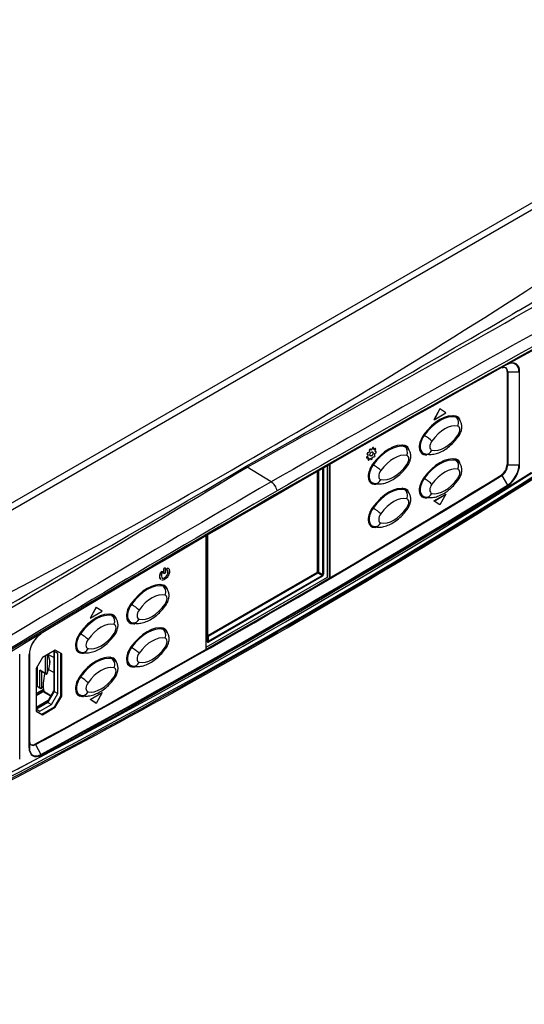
# Model space of a CAD drawing. Header units: millimetres. Extents: x 0 to 1188, y 0 to 840.
# Tile 18 of 21: x 968 to 1046, y 301 to 454. Entities that reach past the tile are written whole.
import ezdxf

# ---------------------------------------------------------------- set-up
doc = ezdxf.new("R2010")
doc.units = ezdxf.units.MM
doc.layers.add('Bordo', color=7, linetype='Continuous')
doc.layers.add('DV4_Bordo', color=7, linetype='Continuous')

# ---------------------------------------------------------------- blocks, each defined once
blk = doc.blocks.new('SE3')
at = {"layer": 'DV4_Bordo', "color": 7}
for p, q in [((883.39, 330.88), (1097.76, 454.65)), ((1045.51, 408.93), (1044.57, 408.37)), ((1043.78, 399.5), (1043.89, 399.45)), ((1043.89, 399.45), (1045.63, 399.46)), ((1045.63, 399.46), (1045.63, 385.04)), ((1045.72, 385.06), (1045.72, 399.48)), ((1035.82, 392.41), (1035.41, 392.65)), ((1030.93, 389.59), (1030.81, 389.66)), ((1027.9, 387.84), (1027.49, 388.08)), ((1030.83, 386.64), (1030.71, 386.72)), ((1022.65, 386.39), (1022.63, 386.4)), ((1035.82, 385.71), (1035.41, 385.95)), ((1014.41, 368.5), (1014.41, 384.12)), ((1014.53, 384.17), (1014.53, 368.38)), ((1015.18, 368.01), (1015.18, 384.54)), ((1015.3, 384.57), (1015.3, 368.04)), ((1023.01, 385.02), (1022.89, 385.08)), ((1043.78, 385.08), (1043.89, 385.03)), ((1043.89, 385.03), (1045.63, 385.04)), ((1022.91, 382.07), (1022.79, 382.14)), ((1030.93, 382.89), (1030.81, 382.96)), ((1042.84, 383.42), (1042.94, 383.36)), ((1042.94, 383.36), (1043.83, 381.86)), ((1008.11, 381.01), (1008.11, 381.01)), ((1008.11, 381.01), (1008.11, 381.01)), ((1027.9, 381.14), (1027.49, 381.38)), ((1030.83, 379.94), (1030.71, 380.02)), ((1023.01, 378.32), (1022.89, 378.38)), ((1022.91, 375.37), (1022.79, 375.44)), ((997.26, 357.62), (997.26, 374.16)), ((1014.28, 368.28), (1014.24, 368.31)), ((1014.36, 368.52), (1014.41, 368.5)), ((1014.53, 368.38), (1015.18, 368.01)), ((997.39, 358.53), (1014.28, 368.28)), ((1014.44, 368.23), (997.4, 358.39)), ((997.4, 357.64), (1015.09, 367.86)), ((1015.13, 367.74), (997.44, 357.52)), ((1015.09, 367.86), (1014.44, 368.23)), ((990.4, 366.19), (989.99, 366.43)), ((985.51, 363.37), (985.4, 363.44)), ((982.48, 361.62), (982.07, 361.85)), ((985.42, 360.42), (985.29, 360.49)), ((990.4, 359.49), (989.99, 359.73)), ((977.59, 358.8), (977.48, 358.86)), ((997.34, 358.55), (997.39, 358.53)), ((997.4, 358.39), (997.4, 357.64)), ((1008.11, 359.08), (1008.11, 359.08)), ((1008.11, 359.08), (1008.11, 359.08)), ((985.51, 356.67), (985.4, 356.74)), ((968.16, 339.35), (968.16, 355.63)), ((969.61, 341.12), (969.61, 355.54)), ((969.66, 355.59), (969.66, 341.17)), ((972.19, 352.65), (972.19, 355.39)), ((972.43, 355.48), (972.43, 352.78)), ((973.44, 355.11), (972.54, 355.59)), ((973.52, 356.07), (973.52, 349.84)), ((977.5, 355.85), (977.37, 355.92)), ((982.48, 354.92), (982.07, 355.15)), ((972.19, 352.65), (971.27, 353.18)), ((971.27, 350.43), (971.27, 353.18)), ((985.42, 353.72), (985.29, 353.79)), ((971.52, 352.99), (971.52, 350.43)), ((977.59, 352.1), (977.48, 352.16)), ((970.72, 349.54), (971.86, 350.2)), ((971.52, 350.43), (971.82, 350.6)), ((971.83, 350.49), (971.57, 350.34)), ((970.72, 349.28), (971.77, 349.89)), ((971.82, 349.82), (970.72, 349.18)), ((970.72, 347.4), (972.6, 348.49)), ((972.97, 349.12), (971.82, 349.82)), ((971.91, 349.94), (971.89, 349.93)), ((973.52, 349.84), (972.53, 348.13)), ((973.42, 349.9), (973.52, 349.84)), ((977.5, 349.15), (977.37, 349.22)), ((972.53, 348.13), (970.75, 347.1)), ((972.43, 348.18), (972.53, 348.13)), ((969.67, 342.18), (969.66, 341.17)), ((970.52, 341.66), (970.61, 341.6)), ((970.61, 341.6), (971.45, 340.07))]:
    blk.add_line(p, q, dxfattribs=at)
at = {"layer": 'DV4_Bordo', "color": 7, "linetype": 'Continuous'}
for p, q in [((884.79, 330.63), (1097.75, 453.59)), ((1043.78, 399.5), (1043.78, 385.08)), ((1043.89, 399.45), (1043.89, 385.03)), ((1033.35, 393.71), (1032.42, 392.03)), ((1033.37, 393.7), (1032.44, 392.02)), ((1032.44, 392.02), (1034.3, 393.09)), ((1033.37, 393.7), (1033.35, 393.71)), ((1034.3, 393.09), (1033.37, 393.7)), ((1032.44, 392.02), (1032.42, 392.03)), ((1036.01, 392.34), (1035.48, 392.65)), ((1022.06, 386.66), (1022.04, 386.68)), ((1022.06, 386.66), (1022.21, 386.6)), ((1022.3, 386.93), (1022.12, 386.89)), ((1022.14, 386.87), (1022.12, 386.89)), ((1022.32, 386.91), (1022.14, 386.87)), ((1022.32, 386.91), (1022.3, 386.93)), ((1022.38, 387.31), (1022.42, 387.11)), ((1022.41, 387.3), (1022.38, 387.31)), ((1022.41, 387.3), (1022.44, 387.1)), ((1022.44, 387.1), (1022.42, 387.11)), ((1022.56, 387.45), (1022.54, 387.47)), ((1022.67, 387.33), (1022.56, 387.45)), ((1022.89, 387.67), (1022.8, 387.43)), ((1022.82, 387.42), (1022.8, 387.43)), ((1022.92, 387.66), (1022.82, 387.42)), ((1022.92, 387.66), (1022.89, 387.67)), ((1023.07, 387.69), (1023.04, 387.7)), ((1023.05, 387.45), (1023.07, 387.69)), ((1023.15, 387.42), (1023.12, 387.43)), ((1023.32, 387.6), (1023.14, 387.42)), ((1023.34, 387.58), (1023.17, 387.41)), ((1023.28, 386.78), (1023.46, 386.9)), ((1023.29, 387.24), (1023.42, 387.47)), ((1023.47, 387.12), (1023.31, 387.09)), ((1023.34, 387.58), (1023.32, 387.6)), ((1023.49, 387.1), (1023.32, 387.08)), ((1023.49, 387.1), (1023.47, 387.12)), ((1028.09, 387.76), (1027.56, 388.07)), ((1030.27, 387.13), (1030.73, 386.86)), ((1030.75, 386.85), (1031.12, 386.71)), ((1016.33, 367.51), (1016.33, 385.12)), ((1022.16, 386.42), (1021.98, 386.23)), ((1022.01, 386.22), (1021.98, 386.23)), ((1022.18, 386.41), (1022.01, 386.22)), ((1022.04, 386.05), (1022.01, 386.07)), ((1022.04, 386.05), (1022.22, 386.16)), ((1022.18, 386.41), (1022.16, 386.42)), ((1022.28, 386.06), (1022.19, 385.82)), ((1022.22, 385.8), (1022.19, 385.82)), ((1022.2, 385.81), (1022.23, 385.8)), ((1022.3, 386.05), (1022.22, 385.8)), ((1022.3, 386.05), (1022.28, 386.06)), ((1022.34, 385.76), (1022.49, 385.98)), ((1022.61, 386), (1022.65, 385.83)), ((1022.63, 386), (1022.68, 385.81)), ((1022.68, 385.81), (1022.65, 385.83)), ((1022.84, 385.91), (1022.87, 386.14)), ((1023.02, 386.29), (1023.17, 386.25)), ((1023.29, 386.44), (1023.2, 386.58)), ((1036.01, 385.63), (1035.48, 385.95)), ((1003.3, 384.82), (1003.46, 384.69)), ((1007.18, 382.39), (1003.46, 384.69)), ((1014.36, 368.52), (1014.36, 384)), ((1015.85, 384.84), (1015.85, 367.52)), ((1016.21, 367.43), (1016.21, 385.05)), ((1022.35, 382.55), (1022.81, 382.29)), ((1022.83, 382.28), (1023.2, 382.14)), ((1028.09, 381.06), (1027.56, 381.37)), ((1030.27, 380.43), (1030.73, 380.16)), ((1030.75, 380.15), (1031.12, 380.01)), ((1032.42, 379.43), (1034.28, 380.5)), ((1032.44, 379.41), (1032.42, 379.43)), ((1033.35, 378.82), (1032.42, 379.43)), ((1032.44, 379.41), (1034.3, 380.49)), ((1033.37, 378.81), (1032.44, 379.41)), ((1034.3, 380.49), (1033.37, 378.81)), ((1034.3, 380.49), (1034.28, 380.5)), ((1033.37, 378.81), (1033.35, 378.82)), ((1022.35, 375.85), (1022.81, 375.59)), ((1022.83, 375.58), (1023.2, 375.44)), ((997.03, 373.96), (997.03, 356.36)), ((997.31, 374.23), (997.31, 357.7)), ((990.13, 368.39), (990.1, 368.41)), ((990.55, 368.84), (990.52, 368.86)), ((990.52, 368.21), (990.52, 368.86)), ((990.55, 368.19), (990.55, 368.84)), ((990.77, 368.98), (990.77, 368.33)), ((991.01, 368.74), (990.99, 368.76)), ((997.34, 358.55), (1014.24, 368.31)), ((990.55, 368.19), (990.52, 368.21)), ((1015.85, 367.52), (997.03, 356.66)), ((990.6, 366.11), (990.06, 366.42)), ((980.01, 362.92), (979.08, 361.24)), ((980.03, 362.9), (979.1, 361.22)), ((979.1, 361.22), (980.97, 362.3)), ((980.03, 362.9), (980.01, 362.92)), ((980.97, 362.3), (980.03, 362.9)), ((979.1, 361.22), (979.08, 361.24)), ((982.68, 361.54), (982.14, 361.85)), ((984.85, 360.91), (985.32, 360.64)), ((985.33, 360.63), (985.7, 360.49)), ((990.6, 359.41), (990.06, 359.72)), ((1007.87, 358.73), (1007.87, 358.73)), ((1007.87, 358.71), (1007.87, 358.71)), ((973.69, 356.25), (971.71, 355.11)), ((973.44, 356.11), (973.44, 349.95)), ((974.06, 355.76), (973.45, 356.11)), ((974.68, 355.68), (973.69, 356.25)), ((976.93, 356.33), (977.4, 356.07)), ((969.66, 355.67), (969.66, 355.59)), ((969.67, 355.88), (969.67, 342.18)), ((971.71, 355.11), (970.72, 353.4)), ((972.63, 355.39), (972.51, 355.57)), ((974.06, 349.53), (974.06, 355.76)), ((974.56, 349.18), (974.56, 355.75)), ((974.68, 349.11), (974.68, 355.68)), ((977.41, 356.06), (977.78, 355.91)), ((982.68, 354.84), (982.14, 355.15)), ((970.72, 353.4), (970.72, 346.82)), ((970.85, 353.62), (970.85, 350.61)), ((971.38, 353.07), (972.22, 352.58)), ((973.44, 352.77), (972.6, 353.24)), ((984.85, 354.2), (985.32, 353.94)), ((985.33, 353.93), (985.7, 353.79)), ((970.72, 351.14), (970.85, 351.07)), ((970.85, 350.61), (970.72, 350.54)), ((971.28, 350.37), (970.85, 350.61)), ((973, 349.17), (971.93, 349.83)), ((973.42, 349.9), (972.43, 348.18)), ((973.08, 347.81), (974.06, 349.53)), ((973.52, 349.84), (974.06, 349.53)), ((973.57, 347.47), (974.56, 349.18)), ((973.69, 347.39), (974.68, 349.11)), ((974.68, 349.11), (974.56, 349.18)), ((976.93, 349.63), (977.4, 349.37)), ((977.41, 349.36), (977.78, 349.21)), ((979.08, 348.63), (980.94, 349.71)), ((979.1, 348.62), (979.08, 348.63)), ((980.01, 348.03), (979.08, 348.63)), ((979.1, 348.62), (980.97, 349.69)), ((980.03, 348.01), (979.1, 348.62)), ((980.97, 349.69), (980.03, 348.01)), ((980.97, 349.69), (980.94, 349.71)), ((972.39, 348.14), (970.72, 347.17)), ((970.72, 347.11), (971.29, 346.78)), ((970.75, 347.1), (970.72, 347.11)), ((970.75, 347.1), (971.29, 346.78)), ((971.29, 346.78), (973.08, 347.81)), ((971.59, 346.32), (973.57, 347.47)), ((971.71, 346.25), (973.69, 347.39)), ((972.53, 348.13), (973.08, 347.81)), ((973.69, 347.39), (973.57, 347.47)), ((980.03, 348.01), (980.01, 348.03)), ((970.72, 346.82), (971.71, 346.25)), ((970.72, 346.82), (971.59, 346.32)), ((971.71, 346.25), (971.59, 346.32))]:
    blk.add_line(p, q, dxfattribs=at)
at = {"layer": 'DV4_Bordo', "color": 7}
for centre, radius, start, end in [((2491.27, -2201.3), 2979.59, 117.47351, 119.87334), ((2407.69, -2055.34), 2809.74, 117.33271, 119.87569), ((2262.97, -1800.61), 2516.4, 117.20827, 121.77971), ((429.3, 1362.63), 1158.5, 299.97459, 306.44948), ((461.75, 1309.28), 1095.91, 293.57683, 306.42317), ((459.04, 1313.94), 1100.75, 293.69104, 306.30896), ((-600.61, 3300.3), 3327.74, 298.81814, 299.75267), ((497.66, 1341.83), 1081.87, 300.42407, 300.72278), ((-828.33, 3641.19), 3736.16, 299.35677, 300.08542), ((-880.18, 3503), 3643.08, 300.2585, 301.13438), ((-943.86, 3672.45), 3820.99, 299.90946, 300.63689), ((2842, -2770.42), 3647.84, 120.19774, 122.28904), ((2743.2, -2600.06), 3449.25, 120.20104, 122.4131), ((1014.95, 368.04), 0.35, 300, 0), ((470.24, 1286.81), 1072.37, 293.29548, 300.10362), ((973.55, 357.92), 2.68, 244.3853, 245.4727), ((971.9, 349.69), 0.241, 92.072, 121.0988), ((971.89, 349.71), 0.126, 79.4953, 121.2708), ((971.86, 349.82), 0.107, 44.8806, 75.4159), ((971.89, 349.76), 0.0804, 58.3295, 75.339)]:
    blk.add_arc(centre, radius, start, end, dxfattribs=at)
at = {"layer": 'DV4_Bordo', "color": 7, "linetype": 'Continuous'}
for centre, radius, start, end in [((2211.8, -1706.71), 2409.34, 117.15175, 121.92509), ((411.2, 1391.5), 1192.76, 300.01634, 306.30639), ((1023.78, 386.14), 1.82, 155.8675, 162.9397), ((1023.8, 386.13), 1.82, 155.8675, 162.9397), ((1023.52, 386.28), 1.38, 142.956, 152.0717), ((1023.54, 386.27), 1.38, 142.956, 152.0717), ((1023.69, 386.17), 1.73, 131.8827, 139.0585), ((1023.72, 386.16), 1.73, 131.8827, 139.0585), ((1023.11, 386.72), 0.779, 113.7429, 127.0513), ((1023.13, 386.7), 0.779, 113.7429, 127.0513), ((1023.05, 387.18), 0.524, 90.9996, 107.9229), ((1023.08, 387.16), 0.524, 90.9996, 107.9229), ((1022.97, 387.17), 0.297, 60.074, 75.8394), ((1023, 387.16), 0.297, 56.0875, 80.9643), ((1021.98, 387.16), 1.35, 334.3091, 343.5024), ((1022.71, 387.05), 0.61, 2.2209, 17.6931), ((1023.03, 387.27), 0.439, 26.2579, 44.882), ((1022.27, 387.16), 1.22, 347.9041, 357.4689), ((1022.73, 386.29), 0.752, 183.8637, 196.8696), ((1022.76, 386.27), 0.752, 183.8637, 196.8696), ((1023.14, 386.39), 0.988, 166.6662, 178.0044), ((1023.17, 386.38), 0.988, 166.6662, 178.0044), ((1022.37, 386.1), 0.338, 237.6703, 239.7463), ((1022.5, 386.3), 0.324, 207.763, 227.556), ((1022.52, 386.29), 0.324, 203.2486, 227.556), ((1022.4, 386.09), 0.338, 237.6703, 260.4867), ((1022.5, 386.39), 0.409, 268.479, 289.3644), ((1022.27, 386.69), 0.966, 295.1231, 306.2857), ((1022.11, 387.04), 1.17, 310.3165, 320.5249), ((1021.67, 387.33), 1.85, 324.2282, 331.3663), ((1005.91, 380.54), 2.24, 12.0137, 55.4681), ((452.87, 1317.59), 1107.91, 293.46481, 300.06251), ((971.46, 350.8), 0.469, 247.1101, 283.2601), ((973.28, 349.98), 0.158, 328.9325, 350.2576), ((972.29, 348.26), 0.155, 309.3716, 331.3507)]:
    blk.add_arc(centre, radius, start, end, dxfattribs=at)
at = {"layer": 'DV4_Bordo', "color": 7}
for centre, major_axis, ratio, start_param, end_param in [((1043.8, 398.37), (-1.36, -2.35), 0.57735, 2.356194, 3.895896), ((1043.77, 398.39), (-1.31, -2.27), 0.57735, 2.356194, 3.649516), ((1045.62, 399.54), (0.14, 0), 0.57735, 4.721116, 5.497787), ((1033.37, 386.98), (3.01, 5.21), 0.57735, 0.173115, 1.397682), ((1034.12, 386.55), (2.48, 4.3), 0.57735, 0.173115, 1.397682), ((1034.96, 390.52), (-1.05, -1.82), 0.57735, 3.149101, 3.314707), ((1035.39, 391.46), (-0.24, -1.02), 0.804292, 1.33185, 2.902647), ((1035.71, 390.09), (-0.525, -0.909), 0.57735, 1.397681, 3.314707), ((1025.45, 382.41), (3.01, 5.21), 0.57735, 0.173115, 1.397682), ((1031.78, 388.68), (1.05, 1.82), 0.57735, 1.397682, 3.149331), ((1031.36, 389.14), (0.852, -0.614), 0.140643, 0.622597, 2.193393), ((1032.53, 388.25), (0.525, 0.909), 0.57735, 1.397682, 3.314707), ((1034.12, 391.78), (-2.48, -4.3), 0.57735, 0.173115, 1.397682), ((1035.39, 390.06), (-0.852, 0.614), 0.140643, 3.143913, 3.764189), ((1026.2, 381.98), (2.48, 4.3), 0.57735, 0.173115, 1.397682), ((1027.04, 385.94), (-1.05, -1.82), 0.57735, 3.149331, 3.314707), ((1027.47, 386.89), (0.24, 1.02), 0.804292, 4.473443, 6.044239), ((1031.36, 387.73), (0.24, 1.02), 0.804292, 3.140063, 4.473443), ((1027.79, 385.52), (-0.525, -0.909), 0.57735, 1.397682, 3.314707), ((1033.37, 380.28), (3.01, 5.21), 0.57735, 0.173114, 1.397682), ((1034.96, 383.82), (-1.05, -1.82), 0.57735, 3.149711, 3.314706), ((1035.39, 384.76), (-0.24, -1.02), 0.804293, 1.331851, 2.902647), ((1023.86, 384.11), (1.05, 1.82), 0.57735, 1.397682, 3.149331), ((1023.44, 384.56), (-0.852, 0.614), 0.140643, 3.764189, 5.334986), ((1024.61, 383.68), (0.525, 0.909), 0.57735, 1.397682, 3.314707), ((1026.2, 387.21), (-2.48, -4.3), 0.57735, 0.173115, 1.397682), ((1027.47, 385.49), (-0.852, 0.614), 0.140643, 3.1415, 3.764189), ((1034.12, 379.85), (2.48, 4.3), 0.57735, 0.173114, 1.397682), ((1035.71, 383.39), (-0.525, -0.909), 0.57735, 1.397682, 3.314705), ((1043.77, 383.97), (-1.31, -2.27), 0.57735, 0.816493, 2.356194), ((1045.62, 385.12), (0.14, 0), 0.57735, 4.721116, 5.497787), ((1023.44, 383.16), (0.24, 1.02), 0.804292, 3.14055, 4.473443), ((1031.78, 381.98), (1.05, 1.82), 0.57735, 1.397682, 3.149331), ((1031.36, 382.43), (-0.852, 0.614), 0.140643, 3.764189, 5.334986), ((1034.12, 385.08), (-2.48, -4.3), 0.57735, 0.173115, 1.397682), ((1035.39, 383.36), (-0.852, 0.614), 0.140642, 3.144044, 3.764189), ((1025.45, 375.71), (3.01, 5.21), 0.57735, 0.173115, 1.397682), ((1027.04, 379.24), (-1.05, -1.82), 0.57735, 3.149331, 3.314707), ((1027.47, 380.19), (-0.24, -1.02), 0.804292, 1.33185, 2.902647), ((1031.36, 381.03), (0.24, 1.02), 0.804292, 3.140063, 4.473443), ((1032.53, 381.55), (0.525, 0.909), 0.57735, 1.397682, 3.314707), ((1043.76, 381.82), (0.073, -0.119), 0.559122, 0.770327, 1.546998), ((1026.2, 375.28), (2.48, 4.3), 0.57735, 0.173115, 1.397682), ((1027.79, 378.81), (-0.525, -0.909), 0.57735, 1.397682, 3.314707), ((1023.86, 377.41), (1.05, 1.82), 0.57735, 1.397682, 3.149331), ((1023.44, 377.86), (0.852, -0.614), 0.140643, 0.622597, 2.193393), ((1026.2, 380.51), (-2.48, -4.3), 0.57735, 0.173115, 1.397682), ((1027.47, 378.79), (-0.852, 0.614), 0.140643, 3.141306, 3.764189), ((1023.44, 376.46), (0.24, 1.02), 0.804292, 3.140063, 4.473443), ((1024.61, 376.98), (0.525, 0.909), 0.57735, 1.397682, 3.314707), ((1014.28, 368.42), (0.088, 0.152), 0.57735, 3.926991, 5.497787), ((1014.53, 368.28), (-0.167, 0.223), 0.227735, 5.00639, 5.791788), ((1014.53, 368.28), (0.087, 0.152), 0.333333, 1.047198, 2.094395), ((1014.53, 368.28), (-0.277, 0.034), 0.227735, 0.491397, 1.276795), ((1014.83, 368.11), (-0.354, 0.204), 0.428571, 2.617994, 3.665191), ((1015, 367.81), (-0.088, 0.152), 0.57735, 3.926991, 4.712389), ((1015.18, 368.11), (-0.175, 0), 0.57735, 1.570796, 2.356194), ((987.96, 360.76), (3.01, 5.21), 0.57735, 0.173115, 1.397682), ((989.55, 364.29), (-1.05, -1.82), 0.57735, 3.149101, 3.314707), ((989.97, 365.24), (-0.24, -1.02), 0.804292, 1.33185, 2.902647), ((988.7, 360.33), (2.48, 4.3), 0.57735, 0.173115, 1.397682), ((990.29, 363.87), (-0.525, -0.909), 0.57735, 1.397681, 3.314707), ((986.37, 362.46), (1.05, 1.82), 0.57735, 1.397682, 3.149331), ((985.94, 362.91), (0.852, -0.614), 0.140643, 0.622597, 2.193393), ((987.11, 362.03), (0.525, 0.909), 0.57735, 1.397682, 3.314707), ((988.7, 365.56), (-2.48, -4.3), 0.57735, 0.173115, 1.397682), ((989.97, 363.84), (-0.852, 0.614), 0.140643, 3.143913, 3.764189), ((980.04, 356.19), (3.01, 5.21), 0.57735, 0.173115, 1.397682), ((981.63, 359.72), (-1.05, -1.82), 0.57735, 3.149331, 3.314707), ((982.05, 360.67), (0.24, 1.02), 0.804292, 4.473443, 6.044239), ((985.94, 361.51), (0.24, 1.02), 0.804292, 3.140063, 4.473443), ((980.78, 355.76), (2.48, 4.3), 0.57735, 0.173115, 1.397682), ((982.37, 359.29), (-0.525, -0.909), 0.57735, 1.397682, 3.314707), ((987.96, 354.06), (3.01, 5.21), 0.57735, 0.173114, 1.397682), ((989.55, 357.59), (-1.05, -1.82), 0.57735, 3.149711, 3.314706), ((989.97, 358.54), (-0.24, -1.02), 0.804293, 1.331851, 2.902647), ((978.45, 357.89), (1.05, 1.82), 0.57735, 1.397682, 3.149331), ((978.02, 358.34), (-0.852, 0.614), 0.140643, 3.764189, 5.334986), ((979.19, 357.46), (0.525, 0.909), 0.57735, 1.397682, 3.314707), ((980.78, 360.99), (-2.48, -4.3), 0.57735, 0.173115, 1.397682), ((982.05, 359.27), (-0.852, 0.614), 0.140643, 3.1415, 3.764189), ((988.7, 353.63), (2.48, 4.3), 0.57735, 0.173114, 1.397682), ((990.29, 357.17), (-0.525, -0.909), 0.57735, 1.397682, 3.314705), ((997.14, 357.7), (0.175, 0), 0.57735, 5.497787, 6.283185), ((997.61, 358.03), (0.303, 0.525), 0.333333, 2.617994, 3.665191), ((997.39, 358.67), (0.087, 0.152), 0.57735, 3.301141, 3.926991), ((997.49, 358.44), (0.175, 0), 0.333333, 3.141593, 4.18879), ((997.49, 358.1), (0.147, 0.498), 0.189495, 2.572539, 3.619737), ((997.14, 358.24), (-0.257, -0.279), 0.368973, 2.438769, 3.224167), ((997.31, 357.59), (0.088, -0.152), 0.57735, 0.785398, 1.570796), ((978.02, 356.94), (0.24, 1.02), 0.804292, 3.14055, 4.473443), ((986.37, 355.76), (1.05, 1.82), 0.57735, 1.397682, 3.149331), ((985.94, 356.21), (-0.852, 0.614), 0.140643, 3.764189, 5.334986), ((988.7, 358.86), (-2.48, -4.3), 0.57735, 0.173115, 1.397682), ((989.97, 357.14), (-0.852, 0.614), 0.140642, 3.144044, 3.764189), ((969.52, 355.6), (0.14, 0), 0.57735, 5.497787, 6.274459), ((976.01, 359.54), (-2.81, -4.87), 0.57735, -0.334967, -0.243569), ((971.13, 353.37), (1.21, 2.09), 0.57735, 5.498916, 6.021299), ((980.04, 349.49), (3.01, 5.21), 0.57735, 0.173115, 1.397682), ((981.63, 353.02), (-1.05, -1.82), 0.57735, 3.149331, 3.314707), ((982.05, 353.97), (-0.24, -1.02), 0.804292, 1.33185, 2.902647), ((987.11, 355.33), (0.525, 0.909), 0.57735, 1.397682, 3.314707), ((980.78, 349.06), (2.48, 4.3), 0.57735, 0.173115, 1.397682), ((982.37, 352.59), (-0.525, -0.909), 0.57735, 1.397682, 3.314707), ((985.94, 354.81), (0.24, 1.02), 0.804292, 3.140063, 4.473443), ((972.29, 352.7), (0.07, 0.121), 0.57735, 2.356194, 3.142644), ((978.45, 351.18), (1.05, 1.82), 0.57735, 1.397682, 3.149331), ((978.02, 351.64), (0.852, -0.614), 0.140643, 0.622597, 2.193393), ((980.78, 354.29), (-2.48, -4.3), 0.57735, 0.173115, 1.397682), ((982.05, 352.57), (-0.852, 0.614), 0.140643, 3.141306, 3.764189), ((971.44, 350.33), (-0.123, 0.212), 0.57735, 0.785398, 1.07515), ((971.39, 350.5), (-0.175, 0), 0.57735, 0.785398, 2.356194), ((971.57, 350.4), (-0.035, 0.0606), 0.57735, 0.785398, 2.356194), ((979.19, 350.76), (0.525, 0.909), 0.57735, 1.397682, 3.314707), ((971.82, 349.88), (-0.035, 0.0606), 0.57735, 0.991785, 2.338741), ((971.94, 349.9), (0.0154, 0.0683), 0.803635, 1.325792, 2.87479), ((973.72, 349.95), (0.28, 0), 0.57735, 3.141593, 3.926991), ((978.02, 350.24), (0.24, 1.02), 0.804292, 3.140063, 4.473443), ((969.52, 341.18), (0.14, 0), 0.57735, 5.497787, 6.274459), ((971.54, 342.23), (1.36, 2.35), 0.57735, 2.356194, 3.895896), ((971.51, 342.24), (1.31, 2.27), 0.57735, 2.790148, 3.895896), ((971.38, 340.03), (0.067, -0.123), 0.595021, 0.801436, 1.578108)]:
    blk.add_ellipse(centre, major_axis=major_axis, ratio=ratio, start_param=start_param, end_param=end_param, dxfattribs=at)
at = {"layer": 'DV4_Bordo', "color": 7, "linetype": 'Continuous'}
for centre, major_axis, ratio, start_param, end_param in [((1042.91, 398.88), (-0.69, -1.19), 0.57735, 2.356194, 3.895896), ((1042.81, 398.94), (-0.69, -1.19), 0.57735, 2.356194, 3.081845), ((1033.35, 387), (3.09, 5.36), 0.57735, 0.173115, 1.397682), ((1034.42, 390.83), (-1.14, -1.97), 0.57735, 2.746802, 2.917648), ((1034.94, 390.54), (-1.14, -1.97), 0.57735, 2.568873, 3.314707), ((1034.81, 390.61), (-1.14, -1.97), 0.57735, 2.700222, 3.087173), ((1025.43, 382.43), (3.09, 5.36), 0.57735, 0.173115, 1.397682), ((1031.76, 388.7), (1.14, 1.97), 0.57735, 1.397682, 3.314707), ((1026.5, 386.26), (-1.14, -1.97), 0.57735, 2.746802, 2.917648), ((1027.02, 385.96), (-1.14, -1.97), 0.57735, 2.567999, 3.314707), ((1026.89, 386.03), (-1.14, -1.97), 0.57735, 2.70283, 3.087173), ((1032.83, 392.53), (-3.09, -5.36), 0.57735, 0.196017, 0.275575), ((1031.63, 388.77), (1.14, 1.97), 0.57735, 3.196012, 3.314707), ((1033.22, 392.3), (-3.09, -5.36), 0.57735, 0.173115, 0.339283), ((1033.35, 392.23), (-3.09, -5.36), 0.57735, 0.173115, 0.300307), ((1023.84, 384.13), (1.14, 1.97), 0.57735, 1.397682, 3.314707), ((1033.35, 380.3), (3.09, 5.36), 0.57735, 0.173115, 1.397682), ((1034.42, 384.13), (-1.14, -1.97), 0.57735, 2.743254, 2.913711), ((1034.94, 383.83), (-1.14, -1.97), 0.57735, 2.567999, 3.314707), ((1034.81, 383.91), (-1.14, -1.97), 0.57735, 2.70283, 3.087173), ((1007.67, 1704.47), (-823.31, -1426.01), 0.57735, 0.751151, 0.819645), ((1042.81, 384.52), (-0.69, -1.19), 0.57735, 0.816493, 2.356195), ((1042.91, 384.46), (-0.69, -1.19), 0.57735, 0.816493, 2.356195), ((1043.8, 383.95), (1.36, 2.35), 0.57735, 3.958085, 5.497787), ((1006.68, 1705.05), (-822.51, -1424.63), 0.57735, 0.754304, 0.816493), ((1006.78, 1704.99), (-822.51, -1424.64), 0.57735, 0.754304, 0.816493), ((1007.15, 381.27), (0.7, -1.21), 0.576904, 1.045174, 2.320622), ((1007.15, 381.27), (0.7, -1.21), 0.577796, 1.04651, 2.321957), ((1024.91, 387.96), (-3.09, -5.36), 0.57735, 0.196017, 0.275575), ((1023.71, 384.2), (1.14, 1.97), 0.57735, 3.196012, 3.314707), ((1025.3, 387.73), (-3.09, -5.36), 0.57735, 0.173115, 0.339283), ((1025.43, 387.66), (-3.09, -5.36), 0.57735, 0.173115, 0.300307), ((1031.76, 382), (1.14, 1.97), 0.57735, 1.397682, 3.314707), ((1007.64, 1704.49), (-823.13, -1425.71), 0.57735, 0.754304, 0.816493), ((1007.67, 1704.47), (-823.18, -1425.8), 0.57735, 0.754304, 0.816493), ((1025.43, 375.73), (3.09, 5.36), 0.57735, 0.173115, 1.397682), ((1026.5, 379.56), (-1.14, -1.97), 0.57735, 2.743254, 2.913711), ((1027.02, 379.26), (-1.14, -1.97), 0.57735, 2.567999, 3.314707), ((1026.89, 379.33), (-1.14, -1.97), 0.57735, 2.70283, 3.087173), ((1032.83, 385.83), (-3.09, -5.36), 0.57735, 0.195093, 0.273718), ((1031.63, 382.07), (1.14, 1.97), 0.57735, 3.196012, 3.314707), ((1033.22, 385.6), (-3.09, -5.36), 0.57735, 0.173115, 0.339283), ((1033.35, 385.53), (-3.09, -5.36), 0.57735, 0.173115, 0.300307), ((1023.84, 377.43), (1.14, 1.97), 0.57735, 1.397682, 3.314707), ((1024.91, 381.26), (-3.09, -5.36), 0.57735, 0.195093, 0.273718), ((1023.71, 377.5), (1.14, 1.97), 0.57735, 3.196012, 3.314707), ((1025.3, 381.03), (-3.09, -5.36), 0.57735, 0.173115, 0.339283), ((1025.43, 380.96), (-3.09, -5.36), 0.57735, 0.173115, 0.300307), ((1014.24, 368.45), (-0.088, -0.152), 0.57735, 0.785398, 2.356194), ((987.93, 360.78), (3.09, 5.36), 0.57735, 0.173115, 1.397682), ((989, 364.61), (-1.14, -1.97), 0.57735, 2.746802, 2.917648), ((989.52, 364.31), (-1.14, -1.97), 0.57735, 2.615339, 3.314707), ((989.4, 364.38), (-1.14, -1.97), 0.57735, 2.714414, 3.087173), ((986.34, 362.48), (1.14, 1.97), 0.57735, 1.397682, 3.314707), ((980.01, 356.21), (3.09, 5.36), 0.57735, 0.173115, 1.397682), ((981.08, 360.04), (-1.14, -1.97), 0.57735, 2.746802, 2.917648), ((981.6, 359.74), (-1.14, -1.97), 0.57735, 2.608251, 3.314707), ((981.48, 359.81), (-1.14, -1.97), 0.57735, 2.71601, 3.087173), ((987.41, 366.31), (-3.09, -5.36), 0.57735, 0.196017, 0.275575), ((986.22, 362.55), (1.14, 1.97), 0.57735, 3.196012, 3.314707), ((987.81, 366.08), (-3.09, -5.36), 0.57735, 0.173115, 0.281471), ((987.93, 366.01), (-3.09, -5.36), 0.57735, 0.173115, 0.327694), ((987.93, 354.08), (3.09, 5.36), 0.57735, 0.173115, 1.397682), ((989, 357.91), (-1.14, -1.97), 0.57735, 2.743254, 2.913711), ((989.52, 357.61), (-1.14, -1.97), 0.57735, 2.608251, 3.314707), ((989.4, 357.68), (-1.14, -1.97), 0.57735, 2.71601, 3.087173), ((971.54, 356.65), (-1.36, -2.35), 0.57735, 3.958085, 5.497787), ((971.51, 356.66), (1.31, 2.27), 0.57735, 0.816493, 2.356194), ((978.42, 357.9), (1.14, 1.97), 0.57735, 1.397682, 3.314707), ((997.34, 358.7), (0.087, 0.152), 0.57735, 3.725633, 3.926991), ((1007.15, 359.93), (-0.7, 1.21), 0.576579, 3.162402, 3.666162), ((1007.15, 359.93), (-0.7, 1.21), 0.578121, 3.163126, 3.666934), ((979.49, 361.73), (-3.09, -5.36), 0.57735, 0.196017, 0.275575), ((986.34, 355.78), (1.14, 1.97), 0.57735, 1.397682, 3.314707), ((971, 353.44), (1.3, 2.24), 0.57735, 5.498773, 5.937141), ((978.3, 357.98), (1.14, 1.97), 0.57735, 3.196012, 3.314707), ((979.89, 361.51), (-3.09, -5.36), 0.57735, 0.173115, 0.281471), ((980.01, 361.44), (-3.09, -5.36), 0.57735, 0.173115, 0.327694), ((980.01, 349.51), (3.09, 5.36), 0.57735, 0.173115, 1.397682), ((981.08, 353.34), (-1.14, -1.97), 0.57735, 2.743254, 2.913711), ((981.6, 353.04), (-1.14, -1.97), 0.57735, 2.608251, 3.314707), ((981.48, 353.11), (-1.14, -1.97), 0.57735, 2.71601, 3.087173), ((976.01, 352.84), (-2.81, -4.87), 0.57735, -1.327227, -1.235829), ((971.13, 353.38), (1.21, 2.09), 0.57735, 4.974275, 5.496801), ((972.71, 354.43), (-0.175, 0), 0.576781, 2.356685, 3.927483), ((987.41, 359.61), (-3.09, -5.36), 0.57735, 0.195093, 0.273718), ((986.22, 355.85), (1.14, 1.97), 0.57735, 3.21416, 3.314707), ((987.81, 359.38), (-3.09, -5.36), 0.57735, 0.173115, 0.277232), ((987.93, 359.31), (-3.09, -5.36), 0.57735, 0.173115, 0.327694), ((975.51, 353.01), (2.62, 4.53), 0.57735, 1.966927, 2.625477), ((978.42, 351.2), (1.14, 1.97), 0.57735, 1.397682, 3.314707), ((979.49, 355.04), (-3.09, -5.36), 0.57735, 0.195093, 0.273718), ((978.3, 351.27), (1.14, 1.97), 0.57735, 3.21416, 3.314707), ((979.89, 354.81), (-3.09, -5.36), 0.57735, 0.173115, 0.281471), ((980.01, 354.74), (-3.09, -5.36), 0.57735, 0.173115, 0.327694), ((972.53, 347.9), (0.14, -0.242), 0.57735, 2.356194, 3.141593), ((971.51, 342.24), (1.31, 2.27), 0.57735, 2.356194, 2.790148), ((970.64, 342.74), (0.69, 1.19), 0.57735, 2.356194, 3.895896), ((970.55, 342.8), (0.69, 1.19), 0.57735, 3.20134, 3.895896)]:
    blk.add_ellipse(centre, major_axis=major_axis, ratio=ratio, start_param=start_param, end_param=end_param, dxfattribs=at)
at = {"layer": 'DV4_Bordo', "color": 7}
for points, knots in [([(889.11, 327.87), (899.19, 332.21), (909.09, 336.7), (928.6, 345.89), (938.2, 350.59), (966.58, 364.97), (984.94, 374.92), (1020.61, 395.51), (1037.88, 406.13), (1062.86, 422.56), (1071.02, 428.12), (1087.01, 439.42), (1094.82, 445.16), (1102.39, 451)], [0, 0, 0, 0, 0.125, 0.125, 0.25, 0.25, 0.5, 0.5, 0.75, 0.75, 0.875, 0.875, 1, 1, 1, 1]), ([(972.45, 355.53), (972.44, 355.52), (972.44, 355.5), (972.43, 355.48), (972.43, 355.48), (972.43, 355.48), (972.43, 355.48)], [0, 0, 0, 0, 0.958644, 0.958644, 0.958644, 1, 1, 1, 1]), ([(972.19, 352.65), (972.19, 352.65), (972.19, 352.64), (972.2, 352.64), (972.2, 352.64), (972.2, 352.64), (972.21, 352.64), (972.21, 352.64), (972.22, 352.64), (972.23, 352.64), (972.24, 352.63), (972.26, 352.64), (972.27, 352.64), (972.29, 352.65), (972.31, 352.66), (972.33, 352.67), (972.35, 352.68), (972.36, 352.69), (972.37, 352.7), (972.38, 352.7), (972.38, 352.71), (972.39, 352.72), (972.4, 352.73), (972.42, 352.75), (972.43, 352.77), (972.43, 352.77), (972.43, 352.78), (972.43, 352.78)], [0, 0, 0, 0, 0.040367, 0.040367, 0.040367, 0.087439, 0.087439, 0.087439, 0.155526, 0.155526, 0.155526, 0.310784, 0.310784, 0.310784, 0.54083, 0.54083, 0.54083, 0.690756, 0.690756, 0.690756, 0.762654, 0.762654, 0.762654, 0.992714, 0.992714, 0.992714, 1, 1, 1, 1])]:
    blk.add_open_spline(points, degree=3, knots=knots, dxfattribs=at)
at = {"layer": 'DV4_Bordo', "color": 7, "linetype": 'Continuous'}
for points, knots in [([(1036.23, 389.43), (1036.31, 389.55), (1036.49, 389.82), (1036.71, 390.37), (1036.78, 390.98), (1036.69, 391.54), (1036.44, 392), (1036.17, 392.27), (1036.01, 392.34), (1036, 392.34)], [0, 0, 0, 0, 0.110985, 0.308959, 0.497388, 0.669184, 0.830798, 0.990789, 1, 1, 1, 1]), ([(1031.12, 386.71), (1031.3, 386.68), (1031.69, 386.61), (1032.41, 386.66), (1033.22, 386.89), (1034.06, 387.31), (1034.87, 387.91), (1035.64, 388.66), (1036.04, 389.18), (1036.27, 389.48)], [0, 0, 0, 0, 0.092663, 0.235076, 0.382271, 0.536573, 0.695166, 0.854479, 1, 1, 1, 1]), ([(1022.65, 386.39), (1022.6, 386.38), (1022.51, 386.43), (1022.48, 386.62), (1022.58, 386.85), (1022.69, 386.96), (1022.75, 386.99)], [0, 0, 0, 0, 0.247259, 0.502302, 0.748731, 1, 1, 1, 1]), ([(1022.83, 387.04), (1022.85, 387.04), (1022.91, 387.03), (1022.99, 386.93), (1022.96, 386.71), (1022.82, 386.48), (1022.69, 386.41), (1022.63, 386.4)], [0, 0, 0, 0, 0.0807171, 0.2982529, 0.5243369, 0.7418573, 1, 1, 1, 1]), ([(1022.75, 386.99), (1022.81, 387.03), (1022.92, 387.05), (1023.01, 386.92), (1022.98, 386.7), (1022.85, 386.47), (1022.71, 386.39), (1022.65, 386.39)], [0, 0, 0, 0, 0.194025, 0.384748, 0.582965, 0.773675, 1, 1, 1, 1]), ([(1028.32, 384.87), (1028.4, 384.99), (1028.58, 385.27), (1028.79, 385.82), (1028.86, 386.42), (1028.77, 386.98), (1028.51, 387.44), (1028.24, 387.71), (1028.08, 387.77), (1028.08, 387.77)], [0, 0, 0, 0, 0.111572, 0.310883, 0.500086, 0.672317, 0.834695, 0.995582, 1, 1, 1, 1]), ([(1022.63, 386.4), (1022.58, 386.4), (1022.53, 386.42), (1022.5, 386.47), (1022.5, 386.48)], [0, 0, 0, 0, 0.899324, 1, 1, 1, 1]), ([(1036.24, 382.75), (1036.32, 382.86), (1036.5, 383.14), (1036.71, 383.69), (1036.78, 384.29), (1036.69, 384.85), (1036.43, 385.31), (1036.16, 385.58), (1036, 385.64), (1036, 385.64)], [0, 0, 0, 0, 0.111539, 0.31079, 0.499938, 0.672118, 0.834447, 0.995287, 1, 1, 1, 1]), ([(1023.2, 382.14), (1023.38, 382.1), (1023.77, 382.04), (1024.49, 382.08), (1025.3, 382.32), (1026.14, 382.74), (1026.95, 383.34), (1027.71, 384.07), (1028.1, 384.59), (1028.32, 384.87)], [0, 0, 0, 0, 0.093198, 0.236434, 0.384479, 0.539672, 0.699182, 0.859415, 1, 1, 1, 1]), ([(1031.12, 380.01), (1031.3, 379.98), (1031.69, 379.91), (1032.41, 379.96), (1033.22, 380.19), (1034.06, 380.61), (1034.87, 381.21), (1035.64, 381.95), (1036.04, 382.48), (1036.27, 382.78)], [0, 0, 0, 0, 0.092663, 0.235076, 0.382271, 0.536572, 0.695166, 0.854479, 1, 1, 1, 1]), ([(1028.32, 378.17), (1028.4, 378.29), (1028.58, 378.57), (1028.79, 379.11), (1028.86, 379.72), (1028.77, 380.28), (1028.51, 380.74), (1028.24, 381.01), (1028.08, 381.07), (1028.08, 381.07)], [0, 0, 0, 0, 0.111572, 0.310883, 0.500086, 0.672317, 0.834695, 0.995582, 1, 1, 1, 1]), ([(1023.2, 375.44), (1023.38, 375.4), (1023.77, 375.33), (1024.49, 375.38), (1025.3, 375.62), (1026.14, 376.04), (1026.95, 376.64), (1027.71, 377.37), (1028.1, 377.89), (1028.32, 378.17)], [0, 0, 0, 0, 0.093198, 0.236434, 0.384479, 0.539672, 0.699182, 0.859415, 1, 1, 1, 1]), ([(990.05, 367.24), (990.03, 367.26), (989.87, 367.44), (989.86, 367.9), (990.06, 368.33), (990.1, 368.41)], [0, 0, 0, 0, 0.120413, 0.776358, 1, 1, 1, 1]), ([(990.08, 367.23), (990.05, 367.25), (989.89, 367.43), (989.88, 367.89), (990.09, 368.31), (990.13, 368.39)], [0, 0, 0, 0, 0.120413, 0.776358, 1, 1, 1, 1]), ([(990.1, 368.41), (990.14, 368.47), (990.24, 368.54), (990.28, 368.49), (990.29, 368.48)], [0, 0, 0, 0, 0.77461, 1, 1, 1, 1]), ([(990.29, 368.32), (990.24, 368.22), (990.11, 367.92), (990.15, 367.44), (990.63, 367.36), (991.15, 367.97), (991.2, 368.41), (991.16, 368.54), (991.13, 368.64), (991.08, 368.71), (991.01, 368.74)], [0, 0, 0, 0, 0.083839, 0.211385, 0.376263, 0.549881, 0.681253, 0.681253, 0.681253, 1, 1, 1, 1]), ([(990.13, 368.39), (990.16, 368.46), (990.32, 368.57), (990.34, 368.38), (990.29, 368.32)], [0, 0, 0, 0, 0.484284, 1, 1, 1, 1]), ([(991.18, 369), (991.31, 368.93), (991.45, 368.65), (991.33, 367.99), (990.92, 367.36), (990.47, 367.11), (990.25, 367.14), (990.2, 367.16)], [0, 0, 0, 0, 0.235375, 0.439693, 0.663003, 0.910986, 1, 1, 1, 1]), ([(990.21, 367.52), (990.3, 367.42), (990.63, 367.4), (991.12, 367.98), (991.17, 368.42), (991.13, 368.56), (991.11, 368.65), (991.05, 368.72), (990.99, 368.76)], [0, 0, 0, 0, 0.188431, 0.414332, 0.585265, 0.585265, 0.585265, 1, 1, 1, 1]), ([(990.52, 368.86), (990.52, 368.87), (990.52, 368.92), (990.64, 369.12), (990.75, 369.05), (990.75, 369)], [0, 0, 0, 0, 0.062175, 0.515673, 1, 1, 1, 1]), ([(990.77, 368.33), (990.78, 368.28), (990.67, 368.08), (990.54, 368.13), (990.55, 368.19)], [0, 0, 0, 0, 0.483014, 1, 1, 1, 1]), ([(990.55, 368.84), (990.55, 368.85), (990.54, 368.91), (990.66, 369.1), (990.77, 369.04), (990.77, 368.98)], [0, 0, 0, 0, 0.062175, 0.515673, 1, 1, 1, 1]), ([(990.99, 368.76), (990.95, 368.79), (990.98, 368.97), (991.13, 369.04), (991.16, 369.02)], [0, 0, 0, 0, 0.532326, 1, 1, 1, 1]), ([(991.01, 368.74), (990.98, 368.77), (991.01, 368.96), (991.15, 369.03), (991.18, 369)], [0, 0, 0, 0, 0.532326, 1, 1, 1, 1]), ([(990.81, 363.21), (990.89, 363.33), (991.07, 363.6), (991.29, 364.15), (991.37, 364.75), (991.28, 365.32), (991.02, 365.77), (990.75, 366.05), (990.59, 366.11), (990.58, 366.12)], [0, 0, 0, 0, 0.110985, 0.308959, 0.497388, 0.669184, 0.830798, 0.990789, 1, 1, 1, 1]), ([(985.7, 360.49), (985.88, 360.45), (986.27, 360.39), (986.99, 360.44), (987.81, 360.67), (988.64, 361.09), (989.45, 361.69), (990.22, 362.43), (990.62, 362.96), (990.85, 363.26)], [0, 0, 0, 0, 0.092663, 0.235076, 0.382271, 0.536573, 0.695166, 0.854479, 1, 1, 1, 1]), ([(982.9, 358.65), (982.98, 358.77), (983.16, 359.04), (983.38, 359.59), (983.45, 360.2), (983.35, 360.76), (983.09, 361.21), (982.82, 361.49), (982.66, 361.55), (982.66, 361.55)], [0, 0, 0, 0, 0.111572, 0.310883, 0.500086, 0.672317, 0.834695, 0.995582, 1, 1, 1, 1]), ([(990.83, 356.52), (990.9, 356.64), (991.08, 356.92), (991.3, 357.47), (991.37, 358.07), (991.27, 358.63), (991.01, 359.09), (990.74, 359.36), (990.58, 359.42), (990.58, 359.42)], [0, 0, 0, 0, 0.111539, 0.31079, 0.499938, 0.672118, 0.834447, 0.995287, 1, 1, 1, 1]), ([(977.78, 355.91), (977.96, 355.88), (978.35, 355.81), (979.07, 355.86), (979.89, 356.1), (980.72, 356.52), (981.53, 357.11), (982.29, 357.85), (982.69, 358.37), (982.9, 358.65)], [0, 0, 0, 0, 0.093198, 0.236434, 0.384479, 0.539672, 0.699182, 0.859415, 1, 1, 1, 1]), ([(1008.11, 359.08), (1008.08, 358.98), (1008.04, 358.89), (1007.94, 358.79), (1007.91, 358.75), (1007.86, 358.73)], [0, 0, 0, 0, 0.628666, 0.628666, 1, 1, 1, 1]), ([(985.7, 353.79), (985.88, 353.75), (986.27, 353.69), (986.99, 353.73), (987.81, 353.97), (988.64, 354.39), (989.45, 354.99), (990.22, 355.73), (990.62, 356.26), (990.85, 356.56)], [0, 0, 0, 0, 0.092663, 0.235076, 0.382271, 0.536572, 0.695166, 0.854479, 1, 1, 1, 1]), ([(972.61, 355.21), (972.63, 355.25), (972.65, 355.29), (972.64, 355.35), (972.64, 355.37), (972.62, 355.39)], [0, 0, 0, 0, 0.631523, 0.631523, 1, 1, 1, 1]), ([(982.9, 351.95), (982.98, 352.07), (983.16, 352.34), (983.38, 352.89), (983.45, 353.5), (983.35, 354.06), (983.09, 354.51), (982.82, 354.78), (982.66, 354.85), (982.66, 354.85)], [0, 0, 0, 0, 0.111572, 0.310883, 0.500086, 0.672317, 0.834695, 0.995582, 1, 1, 1, 1]), ([(972.22, 352.58), (972.23, 352.58), (972.25, 352.56), (972.3, 352.56), (972.34, 352.57), (972.38, 352.59), (972.4, 352.61), (972.42, 352.64), (972.44, 352.67), (972.44, 352.69), (972.45, 352.71)], [0, 0, 0, 0, 0.125122, 0.299338, 0.42939, 0.545285, 0.641564, 0.753658, 0.854589, 1, 1, 1, 1]), ([(972.43, 352.78), (972.43, 352.78), (972.43, 352.77), (972.43, 352.77), (972.44, 352.76), (972.45, 352.75), (972.45, 352.74), (972.45, 352.73), (972.45, 352.73), (972.45, 352.72), (972.45, 352.72), (972.45, 352.71), (972.45, 352.71)], [0, 0, 0, 0, 0.016159, 0.016159, 0.016159, 0.525428, 0.525428, 0.525428, 0.679449, 0.679449, 0.679449, 1, 1, 1, 1]), ([(977.78, 349.21), (977.96, 349.18), (978.35, 349.11), (979.07, 349.16), (979.89, 349.4), (980.72, 349.82), (981.53, 350.41), (982.29, 351.15), (982.69, 351.67), (982.9, 351.95)], [0, 0, 0, 0, 0.093198, 0.236434, 0.384479, 0.539672, 0.699182, 0.859415, 1, 1, 1, 1])]:
    blk.add_open_spline(points, degree=3, knots=knots, dxfattribs=at)
blk.add_open_spline([(971.27, 353.18), (971.3, 353.13), (971.33, 353.09), (971.38, 353.07)], degree=3, dxfattribs=at)

msp = doc.modelspace()

# ---------------------------------------------------------------- block references
at = {"layer": 'Bordo'}
msp.add_blockref('SE3', (0, 0), dxfattribs=at)

doc.saveas('drawing.dxf')
